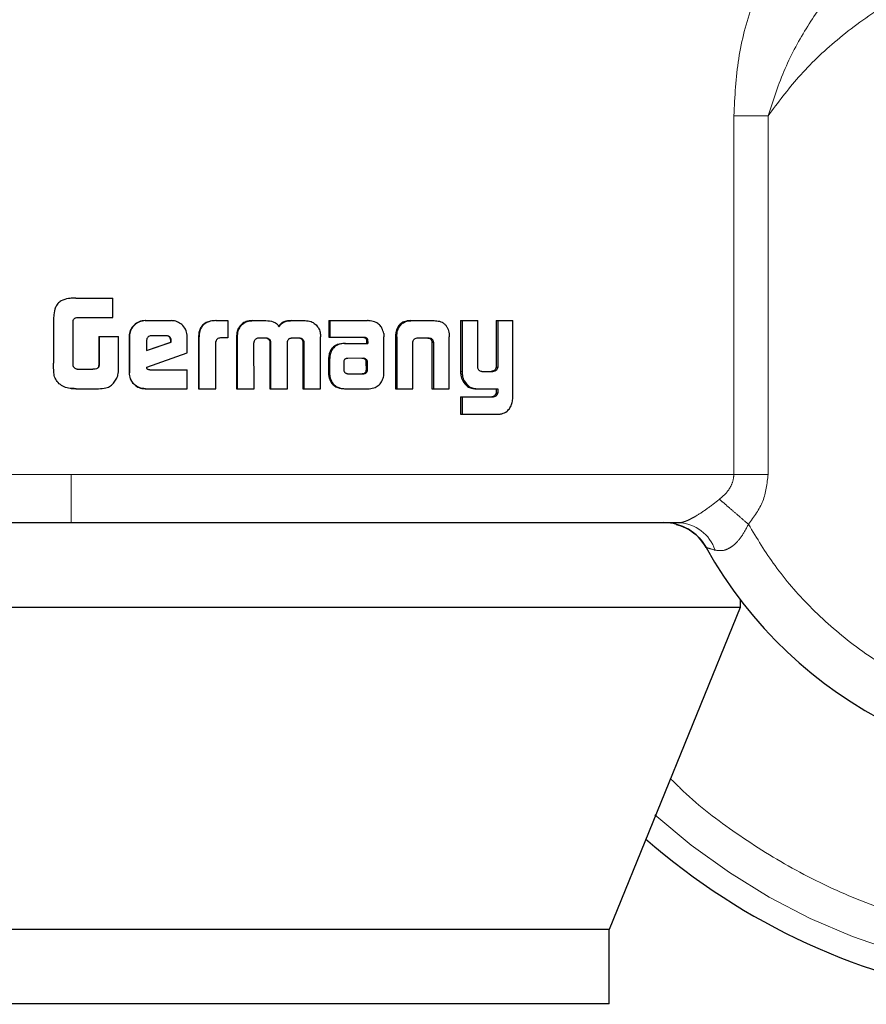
# Model space of a CAD drawing. Header units: millimetres. Extents: x 32 to 243, y 85 to 168.
# Tile 36 of 68: x 162.316 to 163.228, y 84.511 to 85.571. Entities that reach past the tile are written whole.
import ezdxf

# ---------------------------------------------------------------- set-up
doc = ezdxf.new("R2010")
doc.units = ezdxf.units.MM
doc.linetypes.add('PHANTOM', pattern=[12.7, 6.35, -1.27, 1.27, -1.27, 1.27, -1.27])

msp = doc.modelspace()

# ---------------------------------------------------------------- linework, layer by layer
at = {"color": 8, "linetype": 'PHANTOM', "lineweight": 18}
for p, q in [((163.0849, 85.4677), (163.0849, 85.0815)), ((163.1218, 85.4677), (163.0849, 85.4677)), ((163.1218, 85.0815), (163.1218, 85.4677)), ((162.7218, 85.2296), (162.7204, 85.2296)), ((162.7596, 85.2234), (162.7612, 85.2234)), ((162.6483, 85.2052), (162.6494, 85.2052)), ((162.6867, 85.2059), (162.6879, 85.2059)), ((162.7905, 85.1924), (162.7922, 85.1924)), ((162.825, 85.1651), (162.8268, 85.1651)), ((162.3711, 85.0815), (161.3648, 85.0815)), ((163.0849, 85.0815), (162.3711, 85.0815)), ((163.0849, 85.0815), (163.1218, 85.0815))]:
    msp.add_line(p, q, dxfattribs=at)
at = {"color": 7, "linetype": 'Continuous', "lineweight": 25}
for p, q in [((162.3688, 85.271), (162.3688, 85.271)), ((162.3711, 85.2712), (162.3689, 85.2708)), ((162.3761, 85.2714), (162.3711, 85.2712)), ((162.3761, 85.2714), (162.4158, 85.2714)), ((162.3761, 85.2714), (162.3761, 85.2714)), ((162.4158, 85.2504), (162.4158, 85.2714)), ((162.352, 85.2473), (162.352, 85.2014)), ((162.373, 85.1989), (162.373, 85.2463)), ((162.3769, 85.2504), (162.4158, 85.2504)), ((162.4507, 85.2471), (162.451, 85.2471)), ((162.451, 85.2471), (162.4787, 85.2471)), ((162.5267, 85.2471), (162.5273, 85.2471)), ((162.5273, 85.2471), (162.5398, 85.2471)), ((162.5398, 85.2471), (162.5398, 85.2285)), ((162.5659, 85.2471), (162.5667, 85.2471)), ((162.5667, 85.2471), (162.5807, 85.2471)), ((162.6082, 85.2471), (162.6092, 85.2471)), ((162.6092, 85.2471), (162.623, 85.2471)), ((162.6485, 85.2471), (162.6485, 85.2294)), ((162.6485, 85.2471), (162.6496, 85.2471)), ((162.6496, 85.2471), (162.6496, 85.2294)), ((162.6496, 85.2471), (162.6901, 85.2471)), ((162.7367, 85.2471), (162.7382, 85.2471)), ((162.7382, 85.2471), (162.7622, 85.2471)), ((162.7905, 85.2471), (162.7905, 85.1924)), ((162.7905, 85.2471), (162.7922, 85.2471)), ((162.7922, 85.2471), (162.7922, 85.1924)), ((162.7922, 85.2471), (162.8091, 85.2471)), ((162.8091, 85.1982), (162.8091, 85.2471)), ((162.8287, 85.2471), (162.8287, 85.197)), ((162.8287, 85.2471), (162.8305, 85.2471)), ((162.8305, 85.2471), (162.8305, 85.197)), ((162.8305, 85.2471), (162.8469, 85.2471)), ((162.8469, 85.1663), (162.8469, 85.2471)), ((162.5522, 85.2394), (162.5515, 85.2394)), ((162.7206, 85.233), (162.722, 85.233)), ((162.7781, 85.233), (162.7783, 85.2296)), ((162.4008, 85.2299), (162.4008, 85.1991)), ((162.4008, 85.2299), (162.401, 85.2299)), ((162.401, 85.2299), (162.401, 85.1991)), ((162.401, 85.2299), (162.4221, 85.2299)), ((162.4221, 85.1986), (162.4221, 85.2299)), ((162.4334, 85.2297), (162.4337, 85.2297)), ((162.4334, 85.2297), (162.4334, 85.191)), ((162.4337, 85.2297), (162.4337, 85.191)), ((162.4522, 85.2258), (162.4522, 85.215)), ((162.4522, 85.215), (162.4786, 85.2239)), ((162.4522, 85.2151), (162.4782, 85.2239)), ((162.4735, 85.2308), (162.4573, 85.2308)), ((162.4786, 85.2257), (162.4782, 85.2257)), ((162.4782, 85.2239), (162.4782, 85.2257)), ((162.4786, 85.2239), (162.4782, 85.2239)), ((162.4786, 85.2239), (162.4786, 85.2257)), ((162.496, 85.2123), (162.496, 85.2297)), ((162.508, 85.2282), (162.508, 85.1738)), ((162.508, 85.2282), (162.5086, 85.2282)), ((162.5086, 85.2282), (162.5086, 85.1738)), ((162.527, 85.1738), (162.527, 85.2245)), ((162.5398, 85.2285), (162.5317, 85.2285)), ((162.5492, 85.2295), (162.5492, 85.1738)), ((162.5492, 85.2295), (162.5499, 85.2295)), ((162.5499, 85.2295), (162.5499, 85.1738)), ((162.5682, 85.1738), (162.5679, 85.2229)), ((162.5731, 85.2285), (162.5819, 85.2285)), ((162.585, 85.2237), (162.585, 85.1738)), ((162.585, 85.2237), (162.5858, 85.2237)), ((162.5858, 85.2237), (162.5858, 85.1738)), ((162.604, 85.1738), (162.604, 85.2237)), ((162.6086, 85.2285), (162.6166, 85.2285)), ((162.6193, 85.2271), (162.6203, 85.2271)), ((162.6206, 85.2229), (162.6205, 85.1738)), ((162.6206, 85.2229), (162.6216, 85.2229)), ((162.6216, 85.2229), (162.6215, 85.1738)), ((162.6395, 85.1738), (162.6397, 85.2295)), ((162.6485, 85.2294), (162.6496, 85.2294)), ((162.6496, 85.2294), (162.6865, 85.2294)), ((162.6655, 85.2226), (162.6666, 85.2226)), ((162.6666, 85.2226), (162.6904, 85.2226)), ((162.689, 85.2266), (162.689, 85.2256)), ((162.689, 85.2266), (162.6902, 85.2266)), ((162.689, 85.2256), (162.6902, 85.2256)), ((162.6891, 85.2245), (162.6891, 85.2226)), ((162.6891, 85.2245), (162.6904, 85.2245)), ((162.6902, 85.2266), (162.6902, 85.2256)), ((162.6904, 85.2245), (162.6904, 85.2226)), ((162.7079, 85.191), (162.7079, 85.2298)), ((162.7204, 85.2296), (162.7204, 85.1738)), ((162.7218, 85.2296), (162.7218, 85.1738)), ((162.7392, 85.1738), (162.7392, 85.2244)), ((162.7448, 85.2285), (162.7555, 85.2285)), ((162.7595, 85.2244), (162.7611, 85.2244)), ((162.7596, 85.2234), (162.7596, 85.1738)), ((162.7612, 85.2234), (162.7612, 85.1738)), ((162.7783, 85.1738), (162.7783, 85.2296)), ((162.4524, 85.1969), (162.496, 85.2123)), ((162.6483, 85.2052), (162.6483, 85.1903)), ((162.6494, 85.2052), (162.6494, 85.1903)), ((162.6646, 85.2027), (162.6646, 85.2016)), ((162.6646, 85.2016), (162.6647, 85.1941)), ((162.6681, 85.2064), (162.6674, 85.2062)), ((162.6692, 85.2064), (162.6681, 85.2064)), ((162.6855, 85.2065), (162.6692, 85.2064)), ((162.689, 85.1942), (162.6888, 85.2023)), ((162.6901, 85.2023), (162.6888, 85.2023)), ((162.6902, 85.1942), (162.6901, 85.2023)), ((162.3775, 85.1947), (162.3943, 85.1947)), ((162.4008, 85.1991), (162.401, 85.1991)), ((162.4334, 85.191), (162.4337, 85.191)), ((162.4556, 85.1941), (162.496, 85.1941)), ((162.496, 85.1738), (162.496, 85.1941)), ((162.6483, 85.1903), (162.6494, 85.1903)), ((162.6692, 85.1898), (162.6844, 85.1899)), ((162.6693, 85.1898), (162.6857, 85.1899)), ((162.6857, 85.1899), (162.6844, 85.1899)), ((162.6892, 85.1913), (162.6879, 85.1913)), ((162.6902, 85.1942), (162.689, 85.1942)), ((162.8135, 85.1924), (162.8254, 85.1924)), ((162.8246, 85.1925), (162.8264, 85.1925)), ((162.8287, 85.197), (162.8305, 85.197)), ((162.6485, 85.187), (162.6496, 85.187)), ((162.7928, 85.1821), (162.7945, 85.1821)), ((162.3675, 85.1745), (162.3675, 85.1745)), ((162.37, 85.1742), (162.3711, 85.174)), ((162.3711, 85.174), (162.3761, 85.1738)), ((162.3762, 85.1738), (162.3761, 85.1738)), ((162.3762, 85.1738), (162.4004, 85.1738)), ((162.451, 85.1738), (162.4507, 85.1738)), ((162.451, 85.1738), (162.496, 85.1738)), ((162.508, 85.1738), (162.5086, 85.1738)), ((162.5086, 85.1738), (162.527, 85.1738)), ((162.5492, 85.1738), (162.5499, 85.1738)), ((162.5499, 85.1738), (162.5682, 85.1738)), ((162.585, 85.1738), (162.5858, 85.1738)), ((162.5858, 85.1738), (162.604, 85.1738)), ((162.6205, 85.1738), (162.6215, 85.1738)), ((162.6215, 85.1738), (162.6395, 85.1738)), ((162.6663, 85.1738), (162.6675, 85.1738)), ((162.6675, 85.1738), (162.692, 85.1738)), ((162.7204, 85.1738), (162.7218, 85.1738)), ((162.7218, 85.1738), (162.7392, 85.1738)), ((162.7596, 85.1738), (162.7612, 85.1738)), ((162.7612, 85.1738), (162.7783, 85.1738)), ((162.8072, 85.1738), (162.8089, 85.1738)), ((162.8089, 85.1738), (162.8305, 85.1738)), ((162.8287, 85.1738), (162.8287, 85.1695)), ((162.8287, 85.1695), (162.8305, 85.1695)), ((162.8305, 85.1738), (162.8305, 85.1695)), ((162.7905, 85.165), (162.7905, 85.1464)), ((162.7905, 85.165), (162.7922, 85.165)), ((162.7922, 85.165), (162.7922, 85.1464)), ((162.7922, 85.165), (162.8258, 85.165)), ((162.7905, 85.1464), (162.7922, 85.1464)), ((162.7922, 85.1464), (162.8314, 85.1464)), ((163.0917, 84.9466), (163.0917, 84.9382)), ((163.0917, 84.9382), (161.5556, 84.9382)), ((163.0917, 84.9382), (162.9507, 84.5912)), ((162.9507, 84.5912), (161.6771, 84.5912)), ((162.9507, 84.5112), (162.9507, 84.5912)), ((162.9507, 84.5112), (161.6771, 84.5112))]:
    msp.add_line(p, q, dxfattribs=at)
for centre, radius, start, end in [((163.4642, 85.2307), 0.4685, 209.1217, 56.7142), ((163.4642, 85.2307), 0.72, 228.7799, 0), ((163.0095, 84.9774), 0.0521, 29.1217, 90)]:
    msp.add_arc(centre, radius, start, end, dxfattribs=at)
at = {"color": 8, "linetype": 'PHANTOM', "lineweight": 18}
for centre, radius, start, end in [((163.4642, 85.2307), 0.6941, 227.9991, 0), ((163.0235, 84.9861), 0.0434, 18.5529, 87.078)]:
    msp.add_arc(centre, radius, start, end, dxfattribs=at)
for points, knots in [([(163.1583, 85.677), (163.1476, 85.6649), (163.1261, 85.6409), (163.1035, 85.5877), (163.088, 85.5297), (163.0859, 85.4884), (163.0849, 85.4677)], [0, 0, 0, 0, 0.2501245, 0.499331, 0.7491264, 1, 1, 1, 1]), ([(163.1006, 85.0278), (163.1097, 85.0127), (163.1289, 84.9811), (163.1668, 84.9373), (163.2138, 84.8959), (163.2705, 84.8599), (163.3362, 84.8322), (163.4091, 84.8157), (163.4861, 84.8125), (163.5635, 84.8238), (163.6373, 84.8494), (163.7037, 84.8874), (163.7602, 84.935), (163.8054, 84.9888), (163.839, 85.0456), (163.8618, 85.1026), (163.8753, 85.1576), (163.8812, 85.2106), (163.8804, 85.2641), (163.8723, 85.3201), (163.855, 85.379), (163.827, 85.4388), (163.7872, 85.4968), (163.7356, 85.5496), (163.673, 85.5938), (163.602, 85.6263), (163.5261, 85.645), (163.4491, 85.6492), (163.375, 85.6397), (163.307, 85.6184), (163.2471, 85.5881), (163.1964, 85.5514), (163.1545, 85.5114), (163.1324, 85.4819), (163.1218, 85.4677)], [0, 0, 0, 0, 0.024627, 0.051455, 0.080502, 0.111688, 0.144811, 0.179531, 0.215377, 0.251769, 0.288077, 0.323674, 0.358007, 0.390637, 0.421263, 0.449719, 0.475951, 0.499999, 0.52406, 0.550308, 0.578778, 0.609419, 0.642062, 0.676405, 0.712009, 0.748319, 0.78471, 0.82055, 0.855261, 0.888372, 0.919543, 0.948575, 0.975389, 1, 1, 1, 1]), ([(163.1218, 85.4677), (163.1274, 85.485), (163.1385, 85.5188), (163.1633, 85.5643), (163.1917, 85.6042), (163.2143, 85.6235), (163.2252, 85.6328)], [0, 0, 0, 0, 0.265015, 0.521282, 0.766878, 1, 1, 1, 1]), ([(164.119, 85.2307), (164.1185, 85.2114), (164.1175, 85.1713), (164.1087, 85.1099), (164.0933, 85.0447), (164.0691, 84.9763), (164.0345, 84.9057), (163.9925, 84.8415), (163.9453, 84.7847), (163.8949, 84.7358), (163.8371, 84.6908), (163.7724, 84.6513), (163.7014, 84.6187), (163.6254, 84.5944), (163.5457, 84.5793), (163.4642, 84.5742), (163.3826, 84.5793), (163.303, 84.5944), (163.2269, 84.6187), (163.1559, 84.6512), (163.0915, 84.691), (163.0452, 84.7255), (163.0223, 84.7482), (163.0168, 84.7537)], [0, 0, 0, 0, 0.038195, 0.078918, 0.122126, 0.170129, 0.221695, 0.276885, 0.32098, 0.367142, 0.415234, 0.465062, 0.516375, 0.568855, 0.622149, 0.675856, 0.729562, 0.782856, 0.835336, 0.886649, 0.936477, 0.984569, 1, 1, 1, 1]), ([(162.3711, 85.0295), (162.3711, 85.0304), (162.3711, 85.0323), (162.3711, 85.0464), (162.3711, 85.0639), (162.3711, 85.0758), (162.3711, 85.0815)], [0, 0, 0, 0, 0.270269, 0.562444, 0.789736, 1, 1, 1, 1]), ([(163.0694, 85.0547), (163.0716, 85.0566), (163.0759, 85.0602), (163.0808, 85.0668), (163.0842, 85.074), (163.0847, 85.0791), (163.0849, 85.0815)], [0, 0, 0, 0, 0.276678, 0.532885, 0.771954, 1, 1, 1, 1]), ([(163.1006, 85.0278), (163.1065, 85.0358), (163.1185, 85.0518), (163.1207, 85.0716), (163.1218, 85.0815)], [0, 0, 0, 0, 0.500883, 1, 1, 1, 1]), ([(163.0257, 85.0295), (163.0268, 85.0296), (163.0289, 85.0297), (163.0333, 85.0311), (163.0383, 85.0334), (163.0459, 85.0376), (163.0568, 85.0449), (163.0651, 85.0513), (163.0694, 85.0547)], [0, 0, 0, 0, 0.1183956, 0.2342566, 0.3506345, 0.4690287, 0.7209964, 1, 1, 1, 1]), ([(163.0694, 85.0547), (163.0714, 85.053), (163.0753, 85.0495), (163.0831, 85.0429), (163.0916, 85.0355), (163.0976, 85.0303), (163.1006, 85.0278)], [0, 0, 0, 0, 0.246714, 0.500013, 0.753276, 1, 1, 1, 1]), ([(163.0647, 84.9999), (163.0678, 84.9995), (163.0725, 84.9988), (163.0792, 85.0015), (163.0858, 85.0057), (163.0937, 85.0144), (163.0982, 85.0232), (163.1006, 85.0278)], [0, 0, 0, 0, 0.248974, 0.369401, 0.488612, 0.733645, 1, 1, 1, 1]), ([(163.0549, 85.0028), (163.0551, 85.0027), (163.0553, 85.0026), (163.0579, 85.0019), (163.0619, 85.0007), (163.0647, 84.9999)], [0, 0, 0, 0, 0.24393, 0.491126, 1, 1, 1, 1])]:
    msp.add_open_spline(points, degree=3, knots=knots, dxfattribs=at)
at = {"color": 7, "linetype": 'Continuous', "lineweight": 25}
for points, knots in [([(162.3761, 85.2714), (162.3734, 85.2713), (162.368, 85.2712), (162.3611, 85.2693), (162.3564, 85.2656), (162.3535, 85.2604), (162.3521, 85.2541), (162.352, 85.2493), (162.352, 85.2473)], [0, 0, 0, 0, 0.20268, 0.407283, 0.523047, 0.63865, 0.845668, 1, 1, 1, 1]), ([(162.373, 85.2463), (162.3732, 85.247), (162.3734, 85.2481), (162.3744, 85.2494), (162.3755, 85.2502), (162.3764, 85.2503), (162.3769, 85.2504)], [0, 0, 0, 0, 0.336227, 0.550416, 0.765314, 1, 1, 1, 1]), ([(162.4507, 85.2471), (162.4485, 85.2469), (162.4441, 85.2464), (162.4387, 85.2427), (162.4349, 85.2378), (162.4335, 85.2332), (162.4335, 85.2305), (162.4334, 85.2297)], [0, 0, 0, 0, 0.241688, 0.484845, 0.698317, 0.917587, 1, 1, 1, 1]), ([(162.451, 85.2471), (162.4488, 85.2468), (162.4443, 85.2464), (162.439, 85.2426), (162.4352, 85.2377), (162.4338, 85.2332), (162.4337, 85.2305), (162.4337, 85.2297)], [0, 0, 0, 0, 0.242859, 0.487183, 0.701532, 0.919956, 1, 1, 1, 1]), ([(162.496, 85.2297), (162.4958, 85.232), (162.4953, 85.2364), (162.4916, 85.2418), (162.4867, 85.2456), (162.4822, 85.247), (162.4795, 85.247), (162.4787, 85.2471)], [0, 0, 0, 0, 0.242783, 0.48697, 0.700833, 0.920378, 1, 1, 1, 1]), ([(162.5267, 85.2471), (162.524, 85.2469), (162.5197, 85.2467), (162.5142, 85.244), (162.5108, 85.2405), (162.5084, 85.2351), (162.5082, 85.2309), (162.508, 85.2282)], [0, 0, 0, 0, 0.264559, 0.426986, 0.590376, 0.738807, 1, 1, 1, 1]), ([(162.5273, 85.2471), (162.5246, 85.2469), (162.5202, 85.2467), (162.5147, 85.244), (162.5113, 85.2405), (162.5089, 85.2351), (162.5087, 85.2309), (162.5086, 85.2282)], [0, 0, 0, 0, 0.2666895, 0.4291236, 0.5925534, 0.7409963, 1, 1, 1, 1]), ([(162.5659, 85.2471), (162.5637, 85.2469), (162.5598, 85.2466), (162.5547, 85.2436), (162.5526, 85.2408), (162.5515, 85.2394)], [0, 0, 0, 0, 0.38418, 0.690354, 1, 1, 1, 1]), ([(162.5522, 85.2394), (162.5537, 85.2412), (162.5563, 85.2445), (162.5618, 85.2468), (162.5651, 85.247), (162.5667, 85.2471)], [0, 0, 0, 0, 0.406314, 0.724494, 1, 1, 1, 1]), ([(162.5807, 85.2471), (162.5834, 85.2469), (162.5874, 85.2467), (162.5922, 85.2442), (162.5941, 85.242), (162.5949, 85.2407), (162.595, 85.2406)], [0, 0, 0, 0, 0.483267, 0.726034, 0.969956, 1, 1, 1, 1]), ([(162.6082, 85.2471), (162.6055, 85.2469), (162.6014, 85.2467), (162.5965, 85.244), (162.5949, 85.2417), (162.5941, 85.2406)], [0, 0, 0, 0, 0.500086, 0.750189, 1, 1, 1, 1]), ([(162.595, 85.2406), (162.5958, 85.2417), (162.5974, 85.244), (162.6023, 85.2467), (162.6064, 85.2469), (162.6092, 85.2471)], [0, 0, 0, 0, 0.249391, 0.499453, 1, 1, 1, 1]), ([(162.623, 85.2471), (162.6252, 85.2469), (162.6291, 85.2466), (162.6341, 85.2436), (162.6362, 85.2408), (162.6373, 85.2394)], [0, 0, 0, 0, 0.385621, 0.692082, 1, 1, 1, 1]), ([(162.6932, 85.2468), (162.6927, 85.2469), (162.6917, 85.247), (162.6907, 85.2471), (162.6901, 85.2471)], [0, 0, 0, 0, 0.500104, 1, 1, 1, 1]), ([(162.7077, 85.2331), (162.7072, 85.2351), (162.7063, 85.2387), (162.7032, 85.2428), (162.6989, 85.2457), (162.6953, 85.2464), (162.6932, 85.2468)], [0, 0, 0, 0, 0.282955, 0.488453, 0.693712, 1, 1, 1, 1]), ([(162.7367, 85.2471), (162.7342, 85.2469), (162.7302, 85.2466), (162.7254, 85.2436), (162.7223, 85.2397), (162.7211, 85.2358), (162.7207, 85.2334), (162.7206, 85.233)], [0, 0, 0, 0, 0.328245, 0.515889, 0.703928, 0.942671, 1, 1, 1, 1]), ([(162.722, 85.233), (162.7224, 85.2351), (162.7232, 85.2387), (162.7262, 85.243), (162.7302, 85.2459), (162.7344, 85.247), (162.7372, 85.247), (162.7382, 85.2471)], [0, 0, 0, 0, 0.259911, 0.447421, 0.635275, 0.88087, 1, 1, 1, 1]), ([(162.7622, 85.2471), (162.7641, 85.247), (162.767, 85.2468), (162.7706, 85.2454), (162.773, 85.2438), (162.775, 85.2416), (162.777, 85.2381), (162.7777, 85.235), (162.7781, 85.233)], [0, 0, 0, 0, 0.250338, 0.37567, 0.500812, 0.622424, 0.75073, 1, 1, 1, 1]), ([(162.5515, 85.2394), (162.5509, 85.2382), (162.5498, 85.236), (162.5492, 85.2326), (162.5492, 85.2305), (162.5492, 85.2295)], [0, 0, 0, 0, 0.391784, 0.692759, 1, 1, 1, 1]), ([(162.5522, 85.2394), (162.5516, 85.2381), (162.5505, 85.236), (162.5499, 85.2326), (162.5499, 85.2305), (162.5499, 85.2295)], [0, 0, 0, 0, 0.395751, 0.694711, 1, 1, 1, 1]), ([(162.6373, 85.2394), (162.638, 85.2378), (162.6391, 85.2355), (162.6396, 85.232), (162.6396, 85.2303), (162.6397, 85.2295)], [0, 0, 0, 0, 0.499071, 0.749516, 1, 1, 1, 1]), ([(162.7077, 85.2331), (162.7077, 85.2327), (162.7079, 85.2321), (162.7079, 85.231), (162.7079, 85.2303), (162.7079, 85.2298)], [0, 0, 0, 0, 0.308678, 0.617169, 1, 1, 1, 1]), ([(162.7206, 85.233), (162.7205, 85.2324), (162.7204, 85.2313), (162.7204, 85.2301), (162.7204, 85.2296)], [0, 0, 0, 0, 0.50006, 1, 1, 1, 1]), ([(162.7218, 85.2296), (162.7218, 85.2299), (162.7218, 85.2306), (162.7218, 85.2317), (162.7219, 85.2325), (162.722, 85.233)], [0, 0, 0, 0, 0.291835, 0.584104, 1, 1, 1, 1]), ([(162.4573, 85.2308), (162.4566, 85.2307), (162.4552, 85.2305), (162.4536, 85.2293), (162.4525, 85.2278), (162.4522, 85.2265), (162.4522, 85.2259), (162.4522, 85.2258)], [0, 0, 0, 0, 0.272057, 0.519411, 0.755419, 0.965093, 1, 1, 1, 1]), ([(162.4782, 85.2257), (162.4781, 85.2265), (162.478, 85.2279), (162.4771, 85.2294), (162.4761, 85.2302), (162.4747, 85.2307), (162.4737, 85.2307), (162.4731, 85.2308)], [0, 0, 0, 0, 0.317591, 0.474563, 0.632109, 0.786597, 1, 1, 1, 1]), ([(162.4786, 85.2257), (162.4786, 85.2264), (162.4785, 85.2276), (162.4778, 85.2291), (162.4768, 85.23), (162.4753, 85.2307), (162.4742, 85.2307), (162.4735, 85.2308)], [0, 0, 0, 0, 0.273213, 0.436131, 0.600439, 0.749586, 1, 1, 1, 1]), ([(162.5317, 85.2285), (162.5311, 85.2284), (162.5299, 85.2281), (162.5284, 85.2274), (162.5274, 85.2263), (162.5271, 85.2253), (162.5271, 85.2247), (162.527, 85.2245)], [0, 0, 0, 0, 0.278838, 0.561606, 0.73494, 0.908896, 1, 1, 1, 1]), ([(162.5679, 85.2229), (162.5679, 85.223), (162.5679, 85.2232), (162.568, 85.2236), (162.568, 85.2239), (162.5681, 85.2241)], [0, 0, 0, 0, 0.259941, 0.519451, 1, 1, 1, 1]), ([(162.5681, 85.2241), (162.5683, 85.225), (162.5687, 85.2264), (162.5701, 85.2277), (162.5715, 85.2284), (162.5725, 85.2284), (162.5731, 85.2285)], [0, 0, 0, 0, 0.369135, 0.567711, 0.766437, 1, 1, 1, 1]), ([(162.5811, 85.2285), (162.5818, 85.2282), (162.5829, 85.2279), (162.5841, 85.2268), (162.5848, 85.2255), (162.5849, 85.2245), (162.585, 85.2239), (162.585, 85.2237)], [0, 0, 0, 0, 0.326734, 0.527882, 0.729312, 0.942531, 1, 1, 1, 1]), ([(162.5819, 85.2285), (162.5826, 85.2282), (162.5837, 85.2279), (162.585, 85.2268), (162.5856, 85.2255), (162.5858, 85.2245), (162.5858, 85.2239), (162.5858, 85.2237)], [0, 0, 0, 0, 0.326374, 0.527442, 0.728814, 0.941217, 1, 1, 1, 1]), ([(162.604, 85.2237), (162.6041, 85.2244), (162.6042, 85.2256), (162.605, 85.227), (162.6059, 85.2277), (162.6065, 85.228), (162.6068, 85.2281)], [0, 0, 0, 0, 0.369424, 0.615446, 0.860708, 1, 1, 1, 1]), ([(162.6068, 85.2281), (162.607, 85.2281), (162.6074, 85.2283), (162.608, 85.2284), (162.6084, 85.2284), (162.6086, 85.2285)], [0, 0, 0, 0, 0.337385, 0.666925, 1, 1, 1, 1]), ([(162.6156, 85.2285), (162.6161, 85.2284), (162.6171, 85.2284), (162.6184, 85.228), (162.619, 85.2274), (162.6193, 85.2271)], [0, 0, 0, 0, 0.379915, 0.700111, 1, 1, 1, 1]), ([(162.6166, 85.2285), (162.617, 85.2284), (162.618, 85.2284), (162.6193, 85.228), (162.62, 85.2274), (162.6203, 85.2271)], [0, 0, 0, 0, 0.344332, 0.692053, 1, 1, 1, 1]), ([(162.6193, 85.2271), (162.6196, 85.2267), (162.6204, 85.2257), (162.6206, 85.2241), (162.6206, 85.2232), (162.6206, 85.2229)], [0, 0, 0, 0, 0.3655112, 0.815009, 1, 1, 1, 1]), ([(162.6203, 85.2271), (162.6206, 85.2267), (162.6214, 85.2257), (162.6216, 85.2242), (162.6216, 85.2232), (162.6216, 85.2229)], [0, 0, 0, 0, 0.364926, 0.811947, 1, 1, 1, 1]), ([(162.6655, 85.2226), (162.6628, 85.2224), (162.6586, 85.2221), (162.6534, 85.219), (162.6503, 85.2151), (162.6485, 85.2104), (162.6484, 85.207), (162.6483, 85.2052)], [0, 0, 0, 0, 0.2865078, 0.4654911, 0.6448231, 0.8141436, 1, 1, 1, 1]), ([(162.6666, 85.2226), (162.664, 85.2224), (162.6597, 85.2221), (162.6545, 85.219), (162.6514, 85.2151), (162.6496, 85.2103), (162.6495, 85.207), (162.6494, 85.2052)], [0, 0, 0, 0, 0.2888023, 0.4676662, 0.6468319, 0.8160115, 1, 1, 1, 1]), ([(162.6853, 85.2294), (162.686, 85.2292), (162.6872, 85.229), (162.6884, 85.2281), (162.6888, 85.2273), (162.6889, 85.2268), (162.689, 85.2266)], [0, 0, 0, 0, 0.480311, 0.712022, 0.875481, 1, 1, 1, 1]), ([(162.6865, 85.2294), (162.6869, 85.2293), (162.6878, 85.2292), (162.6889, 85.2287), (162.6897, 85.228), (162.6901, 85.2273), (162.6902, 85.2268), (162.6902, 85.2266)], [0, 0, 0, 0, 0.265248, 0.532145, 0.718704, 0.867192, 1, 1, 1, 1]), ([(162.689, 85.2256), (162.689, 85.2255), (162.6891, 85.2252), (162.6891, 85.2249), (162.6891, 85.2246), (162.6891, 85.2245)], [0, 0, 0, 0, 0.356583, 0.675347, 1, 1, 1, 1]), ([(162.6902, 85.2256), (162.6903, 85.2255), (162.6903, 85.2252), (162.6904, 85.2249), (162.6904, 85.2246), (162.6904, 85.2245)], [0, 0, 0, 0, 0.360096, 0.677472, 1, 1, 1, 1]), ([(162.7392, 85.2244), (162.7393, 85.2251), (162.7396, 85.2261), (162.7405, 85.2273), (162.7418, 85.2281), (162.7433, 85.2284), (162.7444, 85.2285), (162.7448, 85.2285)], [0, 0, 0, 0, 0.237933, 0.40348, 0.568074, 0.841565, 1, 1, 1, 1]), ([(162.754, 85.2285), (162.7549, 85.2284), (162.7562, 85.2284), (162.7579, 85.2276), (162.7589, 85.2265), (162.7594, 85.2254), (162.7595, 85.2247), (162.7595, 85.2244)], [0, 0, 0, 0, 0.345229, 0.539557, 0.735291, 0.907002, 1, 1, 1, 1]), ([(162.7555, 85.2285), (162.7561, 85.2284), (162.7574, 85.2284), (162.759, 85.2279), (162.7602, 85.2268), (162.7608, 85.2257), (162.761, 85.2248), (162.7611, 85.2244)], [0, 0, 0, 0, 0.247693, 0.49772, 0.672682, 0.848131, 1, 1, 1, 1]), ([(162.7595, 85.2244), (162.7595, 85.2243), (162.7596, 85.2241), (162.7596, 85.2237), (162.7596, 85.2235), (162.7596, 85.2234)], [0, 0, 0, 0, 0.357016, 0.675753, 1, 1, 1, 1]), ([(162.7611, 85.2244), (162.7611, 85.2243), (162.7612, 85.2241), (162.7612, 85.2237), (162.7612, 85.2235), (162.7612, 85.2234)], [0, 0, 0, 0, 0.357183, 0.675902, 1, 1, 1, 1]), ([(162.357, 85.1803), (162.3557, 85.1818), (162.3531, 85.185), (162.352, 85.1925), (162.352, 85.198), (162.352, 85.2014)], [0, 0, 0, 0, 0.266917, 0.537075, 1, 1, 1, 1]), ([(162.6674, 85.2062), (162.667, 85.2062), (162.6664, 85.206), (162.6656, 85.2055), (162.665, 85.2045), (162.6647, 85.2035), (162.6646, 85.2029), (162.6646, 85.2027)], [0, 0, 0, 0, 0.21655, 0.400121, 0.583212, 0.901166, 1, 1, 1, 1]), ([(162.6867, 85.2059), (162.6863, 85.2061), (162.6858, 85.2064), (162.6849, 85.2064), (162.6845, 85.2065), (162.6842, 85.2065)], [0, 0, 0, 0, 0.43806, 0.717332, 1, 1, 1, 1]), ([(162.6879, 85.2059), (162.6876, 85.2061), (162.687, 85.2064), (162.6862, 85.2064), (162.6857, 85.2065), (162.6855, 85.2065)], [0, 0, 0, 0, 0.436323, 0.716632, 1, 1, 1, 1]), ([(162.6888, 85.2023), (162.6888, 85.2027), (162.6888, 85.2033), (162.6887, 85.2041), (162.6884, 85.2048), (162.6876, 85.2053), (162.687, 85.2057), (162.6867, 85.2059)], [0, 0, 0, 0, 0.263683, 0.411722, 0.516093, 0.741076, 1, 1, 1, 1]), ([(162.6901, 85.2023), (162.6901, 85.2027), (162.6901, 85.2033), (162.6899, 85.2041), (162.6896, 85.2048), (162.6889, 85.2053), (162.6882, 85.2057), (162.6879, 85.2059)], [0, 0, 0, 0, 0.263295, 0.410881, 0.515104, 0.737363, 1, 1, 1, 1]), ([(162.3736, 85.1973), (162.3735, 85.1975), (162.3733, 85.1978), (162.3732, 85.1983), (162.3731, 85.1987), (162.373, 85.1989)], [0, 0, 0, 0, 0.335406, 0.666679, 1, 1, 1, 1]), ([(162.3775, 85.1947), (162.377, 85.1949), (162.3759, 85.1952), (162.3745, 85.196), (162.3739, 85.1969), (162.3736, 85.1973)], [0, 0, 0, 0, 0.335088, 0.673353, 1, 1, 1, 1]), ([(162.4008, 85.1991), (162.4007, 85.1983), (162.4005, 85.1971), (162.3994, 85.1958), (162.3979, 85.195), (162.396, 85.1948), (162.3946, 85.1948), (162.3942, 85.1947)], [0, 0, 0, 0, 0.273223, 0.40233, 0.531437, 0.855191, 1, 1, 1, 1]), ([(162.401, 85.1991), (162.4008, 85.1983), (162.4006, 85.197), (162.3995, 85.1958), (162.3979, 85.195), (162.3961, 85.1948), (162.3947, 85.1948), (162.3943, 85.1947)], [0, 0, 0, 0, 0.275923, 0.404893, 0.533749, 0.866554, 1, 1, 1, 1]), ([(162.4201, 85.1853), (162.4206, 85.1864), (162.4215, 85.1885), (162.422, 85.193), (162.4221, 85.1964), (162.4221, 85.1986)], [0, 0, 0, 0, 0.259634, 0.509304, 1, 1, 1, 1]), ([(162.4334, 85.191), (162.4337, 85.1888), (162.4341, 85.1843), (162.4379, 85.1789), (162.4428, 85.1752), (162.4473, 85.1739), (162.45, 85.1738), (162.4507, 85.1738)], [0, 0, 0, 0, 0.245149, 0.492112, 0.7032, 0.921915, 1, 1, 1, 1]), ([(162.451, 85.1738), (162.4487, 85.174), (162.4442, 85.1744), (162.4388, 85.1783), (162.4351, 85.1832), (162.4338, 85.1877), (162.4337, 85.1904), (162.4337, 85.191)], [0, 0, 0, 0, 0.246551, 0.494873, 0.706911, 0.924824, 1, 1, 1, 1]), ([(162.4556, 85.1941), (162.455, 85.1941), (162.4541, 85.1942), (162.4532, 85.1946), (162.4528, 85.1951), (162.4526, 85.1959), (162.4525, 85.1965), (162.4524, 85.1969)], [0, 0, 0, 0, 0.368811, 0.510132, 0.608677, 0.738372, 1, 1, 1, 1]), ([(162.6483, 85.1903), (162.6483, 85.1898), (162.6483, 85.1887), (162.6484, 85.1876), (162.6485, 85.187)], [0, 0, 0, 0, 0.499991, 1, 1, 1, 1]), ([(162.6494, 85.1903), (162.6494, 85.19), (162.6494, 85.1893), (162.6495, 85.1882), (162.6496, 85.1875), (162.6496, 85.187)], [0, 0, 0, 0, 0.304811, 0.609862, 1, 1, 1, 1]), ([(162.6647, 85.1941), (162.6647, 85.1937), (162.6648, 85.1929), (162.6652, 85.1921), (162.6656, 85.1917), (162.6656, 85.1916)], [0, 0, 0, 0, 0.394409, 0.860585, 1, 1, 1, 1]), ([(162.6656, 85.1916), (162.666, 85.1912), (162.6665, 85.1906), (162.6675, 85.1902), (162.6681, 85.19), (162.6684, 85.19)], [0, 0, 0, 0, 0.467384, 0.730109, 1, 1, 1, 1]), ([(162.6684, 85.19), (162.6685, 85.1899), (162.6687, 85.1899), (162.669, 85.1898), (162.6692, 85.1898), (162.6693, 85.1898)], [0, 0, 0, 0, 0.360099, 0.677035, 1, 1, 1, 1]), ([(162.6844, 85.1899), (162.6849, 85.1899), (162.6857, 85.19), (162.687, 85.1904), (162.6876, 85.191), (162.6879, 85.1913)], [0, 0, 0, 0, 0.339365, 0.681343, 1, 1, 1, 1]), ([(162.6857, 85.1899), (162.6861, 85.1899), (162.687, 85.19), (162.6883, 85.1904), (162.6889, 85.191), (162.6892, 85.1913)], [0, 0, 0, 0, 0.340117, 0.68263, 1, 1, 1, 1]), ([(162.6879, 85.1913), (162.6881, 85.1916), (162.6885, 85.1921), (162.6889, 85.1931), (162.6889, 85.1938), (162.689, 85.1942)], [0, 0, 0, 0, 0.332733, 0.667718, 1, 1, 1, 1]), ([(162.6892, 85.1913), (162.6894, 85.1916), (162.6898, 85.1921), (162.6902, 85.1931), (162.6902, 85.1938), (162.6902, 85.1942)], [0, 0, 0, 0, 0.33244, 0.667323, 1, 1, 1, 1]), ([(162.7077, 85.1876), (162.7077, 85.1879), (162.7078, 85.1886), (162.7079, 85.1897), (162.7079, 85.1905), (162.7079, 85.191)], [0, 0, 0, 0, 0.294939, 0.589872, 1, 1, 1, 1]), ([(162.7905, 85.1924), (162.7905, 85.191), (162.7906, 85.1886), (162.7913, 85.185), (162.7923, 85.1831), (162.7928, 85.1821)], [0, 0, 0, 0, 0.372652, 0.679208, 1, 1, 1, 1]), ([(162.7922, 85.1924), (162.7922, 85.191), (162.7923, 85.1886), (162.793, 85.185), (162.794, 85.1831), (162.7945, 85.1821)], [0, 0, 0, 0, 0.3763574, 0.6810814, 1, 1, 1, 1]), ([(162.8135, 85.1924), (162.8129, 85.1924), (162.8119, 85.1925), (162.8106, 85.1932), (162.8097, 85.1944), (162.8091, 85.1961), (162.8091, 85.1975), (162.8091, 85.1982)], [0, 0, 0, 0, 0.231497, 0.386933, 0.54282, 0.744811, 1, 1, 1, 1]), ([(162.8246, 85.1925), (162.8245, 85.1925), (162.8243, 85.1924), (162.8239, 85.1924), (162.8237, 85.1924), (162.8236, 85.1924)], [0, 0, 0, 0, 0.3573542, 0.6768677, 1, 1, 1, 1]), ([(162.8287, 85.197), (162.8285, 85.1963), (162.8283, 85.1951), (162.8273, 85.1937), (162.8261, 85.1929), (162.8251, 85.1926), (162.8246, 85.1925)], [0, 0, 0, 0, 0.313439, 0.530449, 0.747664, 1, 1, 1, 1]), ([(162.8264, 85.1925), (162.8263, 85.1925), (162.8261, 85.1924), (162.8257, 85.1924), (162.8255, 85.1924), (162.8254, 85.1924)], [0, 0, 0, 0, 0.3586365, 0.6774453, 1, 1, 1, 1]), ([(162.8305, 85.197), (162.8304, 85.1963), (162.8301, 85.1952), (162.8292, 85.1938), (162.828, 85.1929), (162.827, 85.1926), (162.8264, 85.1925)], [0, 0, 0, 0, 0.292447, 0.511553, 0.731174, 1, 1, 1, 1]), ([(162.3762, 85.1738), (162.3735, 85.1738), (162.3686, 85.174), (162.3617, 85.1759), (162.3585, 85.1788), (162.357, 85.1803)], [0, 0, 0, 0, 0.38348, 0.700514, 1, 1, 1, 1]), ([(162.4004, 85.1738), (162.4031, 85.1739), (162.4077, 85.1741), (162.4136, 85.1766), (162.4176, 85.1805), (162.4193, 85.1837), (162.4201, 85.1853)], [0, 0, 0, 0, 0.331212, 0.554475, 0.778899, 1, 1, 1, 1]), ([(162.6485, 85.187), (162.6491, 85.1847), (162.6502, 85.1808), (162.654, 85.1769), (162.659, 85.1744), (162.6633, 85.1738), (162.666, 85.1738), (162.6663, 85.1738)], [0, 0, 0, 0, 0.283029, 0.470334, 0.656807, 0.960157, 1, 1, 1, 1]), ([(162.6496, 85.187), (162.6502, 85.1847), (162.6513, 85.1809), (162.6551, 85.1769), (162.6601, 85.1744), (162.6644, 85.1738), (162.6672, 85.1738), (162.6675, 85.1738)], [0, 0, 0, 0, 0.2810449, 0.4682883, 0.6546177, 0.9589643, 1, 1, 1, 1]), ([(162.692, 85.1738), (162.6942, 85.174), (162.6982, 85.1744), (162.703, 85.1779), (162.7063, 85.1823), (162.7072, 85.1858), (162.7077, 85.1876)], [0, 0, 0, 0, 0.296826, 0.534247, 0.771646, 1, 1, 1, 1]), ([(162.7928, 85.1821), (162.7943, 85.1799), (162.7968, 85.1762), (162.8024, 85.174), (162.8056, 85.1738), (162.8072, 85.1738)], [0, 0, 0, 0, 0.429373, 0.716275, 1, 1, 1, 1]), ([(162.7945, 85.1821), (162.796, 85.1799), (162.7986, 85.1762), (162.8041, 85.174), (162.8073, 85.1738), (162.8089, 85.1738)], [0, 0, 0, 0, 0.4325157, 0.7225133, 1, 1, 1, 1]), ([(162.8287, 85.1695), (162.8285, 85.1687), (162.8282, 85.1675), (162.8271, 85.1661), (162.826, 85.1655), (162.8253, 85.1652), (162.825, 85.1651)], [0, 0, 0, 0, 0.352808, 0.589992, 0.826353, 1, 1, 1, 1]), ([(162.8305, 85.1695), (162.8304, 85.1688), (162.8301, 85.1676), (162.8291, 85.1663), (162.828, 85.1655), (162.8271, 85.1652), (162.8268, 85.1651)], [0, 0, 0, 0, 0.316125, 0.554895, 0.79278, 1, 1, 1, 1]), ([(162.825, 85.1651), (162.8248, 85.1651), (162.8246, 85.165), (162.8243, 85.165), (162.8241, 85.165), (162.824, 85.165)], [0, 0, 0, 0, 0.352048, 0.675112, 1, 1, 1, 1]), ([(162.8268, 85.1651), (162.8267, 85.1651), (162.8264, 85.165), (162.8261, 85.165), (162.8259, 85.165), (162.8258, 85.165)], [0, 0, 0, 0, 0.355117, 0.675669, 1, 1, 1, 1]), ([(162.8348, 85.1468), (162.8368, 85.1475), (162.8403, 85.1488), (162.8439, 85.1531), (162.8459, 85.1577), (162.8464, 85.161), (162.8467, 85.1627)], [0, 0, 0, 0, 0.315362, 0.545568, 0.774783, 1, 1, 1, 1]), ([(162.8467, 85.1627), (162.8468, 85.163), (162.8469, 85.1637), (162.8469, 85.1649), (162.8469, 85.1658), (162.8469, 85.1663)], [0, 0, 0, 0, 0.275315, 0.550533, 1, 1, 1, 1]), ([(162.8314, 85.1464), (162.8317, 85.1464), (162.8323, 85.1464), (162.8334, 85.1465), (162.8343, 85.1467), (162.8348, 85.1468)], [0, 0, 0, 0, 0.2599617, 0.52041, 1, 1, 1, 1]), ([(161.4168, 85.0295), (161.4182, 85.0295), (161.4211, 85.0295), (161.4439, 85.0295), (161.4791, 85.0295), (161.5266, 85.0295), (161.5842, 85.0295), (161.6497, 85.0295), (161.7211, 85.0295), (161.8038, 85.0295), (161.8974, 85.0295), (162.0003, 85.0295), (162.1, 85.0295), (162.195, 85.0295), (162.2845, 85.0295), (162.3429, 85.0295), (162.3711, 85.0295)], [0, 0, 0, 0, 0.079466, 0.158317, 0.23597, 0.311891, 0.385617, 0.456775, 0.525075, 0.590319, 0.671985, 0.748283, 0.819301, 0.883239, 0.943491, 1, 1, 1, 1]), ([(162.3711, 85.0295), (162.4106, 85.0295), (162.4901, 85.0295), (162.6083, 85.0295), (162.7237, 85.0295), (162.8334, 85.0295), (162.9357, 85.0295), (162.9958, 85.0295), (163.0257, 85.0295)], [0, 0, 0, 0, 0.164147, 0.330857, 0.4991, 0.667587, 0.834906, 1, 1, 1, 1]), ([(163.0229, 85.0277), (163.0262, 85.0266), (163.0329, 85.0244), (163.0419, 85.0186), (163.0495, 85.0114), (163.0533, 85.0056), (163.0551, 85.0027)], [0, 0, 0, 0, 0.252892, 0.507019, 0.757582, 1, 1, 1, 1])]:
    msp.add_open_spline(points, degree=3, knots=knots, dxfattribs=at)

doc.saveas('drawing.dxf')
